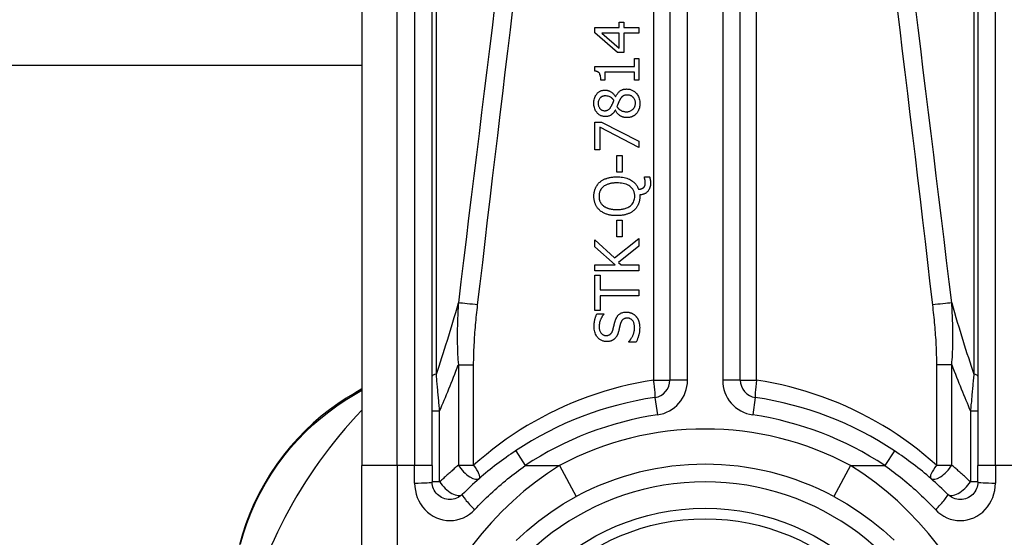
# Model space of a CAD drawing. Header units: inches. Extents: x 11 to 342, y 26 to 169.
# Tile 46 of 77: x 77.307 to 78.408, y 108.261 to 108.84. Entities that reach past the tile are written whole.
import ezdxf

# ---------------------------------------------------------------- set-up
doc = ezdxf.new("R2010")
doc.units = ezdxf.units.IN
doc.header["$MEASUREMENT"] = 0
doc.layers.add('Visible Edges(ANSI)', color=7, linetype='Continuous', lineweight=25)
doc.layers.add('Visible Tangent Edges(ANSI)', color=7, linetype='Continuous', lineweight=25)

msp = doc.modelspace()

# ---------------------------------------------------------------- linework, layer by layer
at = {"layer": 'Visible Edges(ANSI)'}
for p, q in [((78.0341, 109.0891), (78.0341, 108.4371)), ((78.1128, 108.4371), (78.1128, 109.0891)), ((77.6896, 108.9907), (77.6896, 108.3416)), ((77.7683, 108.3416), (77.7683, 108.9907)), ((78.3785, 108.9907), (78.3785, 108.3416)), ((77.9772, 108.8314), (77.9772, 108.8373)), ((77.9772, 108.8373), (77.9825, 108.8373)), ((77.9825, 108.8373), (77.9825, 108.8314)), ((77.9502, 108.8253), (77.9502, 108.8314)), ((77.9502, 108.8314), (77.9772, 108.8314)), ((77.9755, 108.8033), (77.9502, 108.8253)), ((77.9772, 108.8251), (77.9579, 108.8251)), ((77.9579, 108.8251), (77.9772, 108.8085)), ((77.9772, 108.8085), (77.9772, 108.8251)), ((77.9825, 108.8314), (77.9994, 108.8314)), ((77.9825, 108.8251), (77.9825, 108.8033)), ((77.9994, 108.8251), (77.9825, 108.8251)), ((77.9994, 108.8314), (77.9994, 108.8251)), ((77.9825, 108.8033), (77.9755, 108.8033)), ((77.9944, 108.7878), (77.9944, 108.7966)), ((77.9944, 108.7966), (77.9994, 108.7966)), ((77.9994, 108.7966), (77.9994, 108.7725)), ((77.6896, 108.7889), (46.8058, 108.7889)), ((77.95, 108.7827), (77.95, 108.7878)), ((77.95, 108.7878), (77.9944, 108.7878)), ((77.9614, 108.7815), (77.9614, 108.7725)), ((77.9944, 108.7815), (77.9614, 108.7815)), ((77.9944, 108.7725), (77.9944, 108.7815)), ((77.9614, 108.7725), (77.9569, 108.7725)), ((77.9994, 108.7725), (77.9944, 108.7725)), ((77.9732, 108.7539), (77.9734, 108.7539)), ((77.9731, 108.7389), (77.9729, 108.7389)), ((77.9502, 108.6945), (77.9502, 108.7257)), ((77.9502, 108.7257), (77.9575, 108.7257)), ((77.9575, 108.7257), (77.9994, 108.7044)), ((77.9559, 108.7199), (77.9559, 108.6945)), ((77.9994, 108.6974), (77.9559, 108.7199)), ((77.9994, 108.7044), (77.9994, 108.6974)), ((77.9559, 108.6945), (77.9502, 108.6945)), ((77.9749, 108.6697), (77.9749, 108.6883)), ((77.9749, 108.6883), (77.9808, 108.6883)), ((77.9808, 108.6883), (77.9808, 108.6697)), ((77.9808, 108.6697), (77.9749, 108.6697)), ((78.0055, 108.6638), (78.0055, 108.6646)), ((78.0055, 108.6646), (78.0114, 108.6646)), ((78.0004, 108.6442), (78.0004, 108.6427)), ((77.9749, 108.5972), (77.9749, 108.6158)), ((77.9749, 108.6158), (77.9808, 108.6158)), ((77.9808, 108.6158), (77.9808, 108.5972)), ((77.9502, 108.5861), (77.9502, 108.5941)), ((77.9502, 108.5941), (77.9721, 108.5737)), ((77.9721, 108.5737), (77.9994, 108.5953)), ((77.9808, 108.5972), (77.9749, 108.5972)), ((77.9994, 108.5953), (77.9994, 108.5868)), ((77.9728, 108.5659), (77.9502, 108.5861)), ((77.9994, 108.5868), (77.9765, 108.5688)), ((77.9502, 108.5594), (77.9502, 108.5659)), ((77.9502, 108.5659), (77.9728, 108.5659)), ((77.9765, 108.5688), (77.9797, 108.5659)), ((77.9797, 108.5659), (77.9994, 108.5659)), ((77.9994, 108.5659), (77.9994, 108.5594)), ((77.9994, 108.5594), (77.9502, 108.5594)), ((77.9502, 108.5148), (77.9502, 108.5544)), ((77.9502, 108.5544), (77.956, 108.5544)), ((77.956, 108.5544), (77.956, 108.5379)), ((77.956, 108.5379), (77.9994, 108.5379)), ((77.9994, 108.5379), (77.9994, 108.5313)), ((77.956, 108.5313), (77.956, 108.5148)), ((77.9994, 108.5313), (77.956, 108.5313)), ((77.956, 108.5148), (77.9502, 108.5148)), ((77.9525, 108.5113), (77.9603, 108.5113)), ((77.9603, 108.5113), (77.9603, 108.5108)), ((77.9882, 108.4797), (77.9882, 108.4802)), ((77.9964, 108.4797), (77.9882, 108.4797)), ((77.6896, 108.4272), (77.6816, 108.4226)), ((77.6896, 108.1043), (77.6896, 108.3416)), ((77.7683, 108.3416), (77.7683, 108.3232)), ((78.3785, 108.3232), (78.3785, 108.3416))]:
    msp.add_line(p, q, dxfattribs=at)
at = {"layer": 'Visible Edges(ANSI)', "flags": 128}
for points in [[(77.9569, 108.7725), (77.9568, 108.7739), (77.9567, 108.7753), (77.9566, 108.7766), (77.9563, 108.7778), (77.9559, 108.779), (77.9556, 108.7798), (77.9552, 108.7803), (77.955, 108.7807), (77.9547, 108.7809), (77.9545, 108.7811), (77.9542, 108.7814), (77.9539, 108.7815), (77.9536, 108.7817), (77.9533, 108.7819), (77.953, 108.782), (77.9527, 108.7822), (77.9524, 108.7823), (77.952, 108.7824), (77.9517, 108.7825), (77.9514, 108.7825), (77.951, 108.7826), (77.9507, 108.7826), (77.9503, 108.7827), (77.95, 108.7827)], [(77.949, 108.7466), (77.9491, 108.748), (77.9492, 108.7493), (77.9494, 108.7506), (77.9497, 108.7519), (77.9501, 108.7532), (77.9506, 108.7544), (77.9511, 108.7554), (77.9517, 108.7563), (77.9523, 108.757), (77.9528, 108.7577), (77.9533, 108.7582), (77.9538, 108.7587), (77.9544, 108.7591), (77.9549, 108.7595), (77.9555, 108.7599), (77.9561, 108.7602), (77.9568, 108.7605), (77.9574, 108.7608), (77.9581, 108.761), (77.9588, 108.7611), (77.9595, 108.7613), (77.9602, 108.7614), (77.9609, 108.7614), (77.9616, 108.7614)], [(77.9616, 108.7614), (77.962, 108.7614), (77.9625, 108.7614), (77.9629, 108.7613), (77.9634, 108.7613), (77.9638, 108.7612), (77.9642, 108.7611), (77.9647, 108.761), (77.9651, 108.7609), (77.9655, 108.7607), (77.966, 108.7606), (77.9664, 108.7604), (77.9669, 108.7602), (77.9674, 108.7599), (77.968, 108.7596), (77.9686, 108.7592), (77.9692, 108.7588), (77.9698, 108.7583), (77.9704, 108.7578), (77.9709, 108.7572), (77.9714, 108.7566), (77.9719, 108.756), (77.9724, 108.7553), (77.9728, 108.7546), (77.9732, 108.7539)], [(77.9734, 108.7539), (77.9737, 108.7546), (77.9741, 108.7553), (77.9744, 108.756), (77.9749, 108.7566), (77.9753, 108.7573), (77.9757, 108.7579), (77.9762, 108.7585), (77.9767, 108.7591), (77.9773, 108.7596), (77.9778, 108.7601), (77.9784, 108.7606), (77.9789, 108.7609), (77.9795, 108.7612), (77.98, 108.7615), (77.9806, 108.7618), (77.9811, 108.762), (77.9817, 108.7621), (77.9822, 108.7623), (77.9828, 108.7624), (77.9833, 108.7625), (77.9839, 108.7626), (77.9845, 108.7626), (77.9851, 108.7626), (77.9857, 108.7627)], [(77.9857, 108.7627), (77.9865, 108.7626), (77.9874, 108.7626), (77.9882, 108.7625), (77.9891, 108.7623), (77.9899, 108.7621), (77.9907, 108.7618), (77.9915, 108.7615), (77.9923, 108.7611), (77.993, 108.7607), (77.9938, 108.7602), (77.9945, 108.7597), (77.9951, 108.7592), (77.9957, 108.7586), (77.9964, 108.7579), (77.997, 108.7571), (77.9977, 108.7562), (77.9983, 108.7553), (77.9989, 108.7542), (77.9994, 108.753), (77.9998, 108.7518), (78.0001, 108.7505), (78.0003, 108.7492), (78.0005, 108.7479), (78.0005, 108.7466)], [(77.9617, 108.755), (77.9613, 108.755), (77.9609, 108.7549), (77.9605, 108.7549), (77.9601, 108.7548), (77.9597, 108.7547), (77.9593, 108.7546), (77.959, 108.7545), (77.9586, 108.7544), (77.9582, 108.7542), (77.9579, 108.7541), (77.9575, 108.7539), (77.9572, 108.7536), (77.9569, 108.7534), (77.9566, 108.7532), (77.9563, 108.7529), (77.956, 108.7526), (77.9556, 108.7522), (77.9552, 108.7517), (77.9549, 108.751), (77.9545, 108.7502), (77.9542, 108.7493), (77.954, 108.7484), (77.9539, 108.7475), (77.9539, 108.7466)], [(77.9715, 108.7501), (77.9713, 108.7503), (77.9711, 108.7505), (77.971, 108.7507), (77.9708, 108.751), (77.9706, 108.7512), (77.9704, 108.7514), (77.9702, 108.7516), (77.97, 108.7518), (77.9698, 108.752), (77.9696, 108.7522), (77.9693, 108.7524), (77.9691, 108.7526), (77.9689, 108.7528), (77.9687, 108.7529), (77.9684, 108.7531), (77.9682, 108.7533), (77.968, 108.7534), (77.9676, 108.7536), (77.967, 108.7539), (77.9662, 108.7542), (77.9652, 108.7545), (77.964, 108.7548), (77.9628, 108.7549), (77.9617, 108.755)], [(77.9684, 108.7431), (77.9685, 108.7433), (77.9686, 108.7434), (77.9687, 108.7436), (77.9688, 108.7438), (77.9689, 108.744), (77.969, 108.7442), (77.9692, 108.7445), (77.9693, 108.7448), (77.9694, 108.745), (77.9696, 108.7453), (77.9697, 108.7456), (77.9698, 108.7459), (77.97, 108.7462), (77.9701, 108.7466), (77.9703, 108.7469), (77.9704, 108.7472), (77.9706, 108.7476), (77.9707, 108.7479), (77.9709, 108.7483), (77.971, 108.7486), (77.9711, 108.749), (77.9713, 108.7494), (77.9714, 108.7497), (77.9715, 108.7501)], [(77.9778, 108.7501), (77.9778, 108.7499), (77.9777, 108.7498), (77.9776, 108.7496), (77.9775, 108.7494), (77.9774, 108.7493), (77.9773, 108.7491), (77.9772, 108.7489), (77.9771, 108.7487), (77.977, 108.7485), (77.9769, 108.7482), (77.9768, 108.748), (77.9767, 108.7477), (77.9766, 108.7474), (77.9765, 108.7471), (77.9764, 108.7468), (77.9762, 108.7465), (77.9761, 108.7461), (77.9759, 108.7457), (77.9758, 108.7453), (77.9756, 108.7449), (77.9754, 108.7444), (77.9752, 108.7439), (77.975, 108.7434), (77.9748, 108.7429)], [(77.9863, 108.7559), (77.9858, 108.7559), (77.9852, 108.7558), (77.9847, 108.7558), (77.9842, 108.7557), (77.9836, 108.7556), (77.9831, 108.7555), (77.9826, 108.7553), (77.9822, 108.7551), (77.9818, 108.7549), (77.9814, 108.7546), (77.9811, 108.7544), (77.9808, 108.7541), (77.9805, 108.7539), (77.9802, 108.7536), (77.98, 108.7533), (77.9797, 108.753), (77.9795, 108.7527), (77.9792, 108.7523), (77.979, 108.752), (77.9787, 108.7516), (77.9785, 108.7512), (77.9783, 108.7509), (77.9781, 108.7505), (77.9778, 108.7501)], [(77.9956, 108.7467), (77.9956, 108.7475), (77.9955, 108.7483), (77.9954, 108.749), (77.9952, 108.7498), (77.9949, 108.7505), (77.9946, 108.7512), (77.9943, 108.7518), (77.9939, 108.7524), (77.9935, 108.7529), (77.9932, 108.7533), (77.9928, 108.7537), (77.9924, 108.754), (77.9919, 108.7543), (77.9915, 108.7546), (77.991, 108.7549), (77.9905, 108.7551), (77.99, 108.7553), (77.9895, 108.7555), (77.989, 108.7556), (77.9884, 108.7557), (77.9879, 108.7558), (77.9874, 108.7558), (77.9868, 108.7559), (77.9863, 108.7559)], [(77.962, 108.7318), (77.9613, 108.7318), (77.9605, 108.7319), (77.9598, 108.732), (77.9591, 108.7321), (77.9584, 108.7323), (77.9576, 108.7325), (77.957, 108.7328), (77.9563, 108.7331), (77.9556, 108.7335), (77.955, 108.7339), (77.9544, 108.7344), (77.9539, 108.7349), (77.9533, 108.7354), (77.9528, 108.736), (77.9522, 108.7367), (77.9516, 108.7375), (77.951, 108.7384), (77.9505, 108.7395), (77.95, 108.7406), (77.9497, 108.7418), (77.9494, 108.743), (77.9492, 108.7442), (77.9491, 108.7454), (77.949, 108.7466)], [(77.9539, 108.7466), (77.9539, 108.7458), (77.954, 108.7451), (77.9541, 108.7443), (77.9543, 108.7436), (77.9546, 108.7429), (77.9549, 108.7422), (77.9552, 108.7416), (77.9555, 108.7411), (77.9559, 108.7407), (77.9562, 108.7404), (77.9565, 108.7401), (77.9568, 108.7399), (77.9571, 108.7396), (77.9574, 108.7394), (77.9578, 108.7392), (77.9581, 108.739), (77.9585, 108.7389), (77.9589, 108.7387), (77.9593, 108.7386), (77.9597, 108.7386), (77.96, 108.7385), (77.9604, 108.7384), (77.9608, 108.7384), (77.9613, 108.7384)], [(77.9613, 108.7384), (77.9615, 108.7384), (77.9618, 108.7384), (77.962, 108.7384), (77.9623, 108.7385), (77.9626, 108.7385), (77.9628, 108.7385), (77.9631, 108.7386), (77.9633, 108.7387), (77.9636, 108.7387), (77.9638, 108.7388), (77.9641, 108.7389), (77.9643, 108.739), (77.9646, 108.7391), (77.9649, 108.7393), (77.9652, 108.7395), (77.9656, 108.7397), (77.966, 108.7401), (77.9664, 108.7404), (77.9668, 108.7408), (77.9672, 108.7413), (77.9675, 108.7417), (77.9678, 108.7422), (77.9681, 108.7426), (77.9684, 108.7431)], [(77.9729, 108.7389), (77.9727, 108.7385), (77.9724, 108.7381), (77.9721, 108.7377), (77.9719, 108.7373), (77.9716, 108.7369), (77.9713, 108.7365), (77.971, 108.7361), (77.9707, 108.7357), (77.9703, 108.7354), (77.97, 108.735), (77.9697, 108.7347), (77.9693, 108.7344), (77.9689, 108.734), (77.9686, 108.7337), (77.9681, 108.7334), (77.9676, 108.7331), (77.9671, 108.7329), (77.9665, 108.7326), (77.9658, 108.7323), (77.9651, 108.7321), (77.9643, 108.732), (77.9635, 108.7319), (77.9628, 108.7318), (77.962, 108.7318)], [(77.9858, 108.7306), (77.9852, 108.7306), (77.9847, 108.7306), (77.9842, 108.7307), (77.9837, 108.7308), (77.9831, 108.7308), (77.9826, 108.731), (77.9821, 108.7311), (77.9816, 108.7312), (77.9811, 108.7314), (77.9806, 108.7316), (77.9801, 108.7318), (77.9795, 108.7321), (77.979, 108.7324), (77.9784, 108.7327), (77.9778, 108.7332), (77.9772, 108.7336), (77.9766, 108.7341), (77.976, 108.7347), (77.9754, 108.7354), (77.9749, 108.736), (77.9744, 108.7367), (77.9739, 108.7374), (77.9735, 108.7382), (77.9731, 108.7389)], [(77.9748, 108.7429), (77.975, 108.7425), (77.9753, 108.7422), (77.9755, 108.7418), (77.9758, 108.7415), (77.9761, 108.7412), (77.9764, 108.7409), (77.9767, 108.7406), (77.977, 108.7403), (77.9773, 108.74), (77.9776, 108.7397), (77.978, 108.7395), (77.9783, 108.7392), (77.9787, 108.739), (77.9792, 108.7388), (77.9796, 108.7385), (77.9801, 108.7383), (77.9807, 108.738), (77.9813, 108.7378), (77.982, 108.7377), (77.9826, 108.7375), (77.9833, 108.7374), (77.9839, 108.7373), (77.9846, 108.7373), (77.9853, 108.7373)], [(77.9853, 108.7373), (77.9861, 108.7373), (77.9869, 108.7373), (77.9876, 108.7375), (77.9884, 108.7376), (77.9892, 108.7378), (77.9899, 108.7381), (77.9906, 108.7385), (77.9912, 108.7388), (77.9918, 108.7392), (77.9923, 108.7396), (77.9928, 108.74), (77.9932, 108.7404), (77.9936, 108.7409), (77.9939, 108.7413), (77.9942, 108.7418), (77.9945, 108.7423), (77.9948, 108.7428), (77.995, 108.7433), (77.9952, 108.7439), (77.9953, 108.7444), (77.9954, 108.745), (77.9955, 108.7456), (77.9956, 108.7461), (77.9956, 108.7467)], [(78.0005, 108.7466), (78.0005, 108.7462), (78.0005, 108.7457), (78.0005, 108.7453), (78.0004, 108.7449), (78.0004, 108.7444), (78.0003, 108.744), (78.0003, 108.7436), (78.0002, 108.7431), (78.0001, 108.7427), (78.0001, 108.7423), (78, 108.7418), (77.9999, 108.7414), (77.9997, 108.741), (77.9996, 108.7406), (77.9995, 108.7402), (77.9993, 108.7397), (77.9991, 108.7392), (77.9989, 108.7387), (77.9986, 108.7381), (77.9982, 108.7374), (77.9978, 108.7367), (77.9973, 108.736), (77.9968, 108.7354), (77.9963, 108.7348)], [(77.9963, 108.7348), (77.996, 108.7345), (77.9957, 108.7342), (77.9954, 108.734), (77.9951, 108.7337), (77.9947, 108.7335), (77.9944, 108.7332), (77.9941, 108.733), (77.9937, 108.7328), (77.9934, 108.7325), (77.993, 108.7323), (77.9926, 108.7322), (77.9923, 108.732), (77.9919, 108.7318), (77.9915, 108.7316), (77.991, 108.7315), (77.9906, 108.7313), (77.99, 108.7312), (77.9895, 108.731), (77.9889, 108.7309), (77.9883, 108.7308), (77.9876, 108.7307), (77.987, 108.7306), (77.9864, 108.7306), (77.9858, 108.7306)], [(77.9558, 108.6586), (77.9564, 108.659), (77.957, 108.6595), (77.9575, 108.6599), (77.9581, 108.6603), (77.9588, 108.6607), (77.9594, 108.661), (77.96, 108.6613), (77.9607, 108.6617), (77.9613, 108.662), (77.962, 108.6622), (77.9627, 108.6625), (77.9634, 108.6627), (77.9641, 108.663), (77.9649, 108.6632), (77.9657, 108.6634), (77.9665, 108.6636), (77.9674, 108.6638), (77.9683, 108.664), (77.9693, 108.6641), (77.9703, 108.6642), (77.9714, 108.6643), (77.9725, 108.6644), (77.9736, 108.6645), (77.9748, 108.6645)], [(77.9748, 108.6645), (77.9764, 108.6644), (77.978, 108.6644), (77.9796, 108.6642), (77.9812, 108.664), (77.9828, 108.6637), (77.9844, 108.6633), (77.9859, 108.6629), (77.9874, 108.6623), (77.9888, 108.6617), (77.9901, 108.661), (77.9912, 108.6604), (77.9923, 108.6597), (77.9931, 108.659), (77.9939, 108.6583), (77.9946, 108.6576), (77.9953, 108.657), (77.9959, 108.6562), (77.9965, 108.6555), (77.997, 108.6547), (77.9975, 108.6539), (77.9979, 108.6531), (77.9983, 108.6523), (77.9987, 108.6514), (77.999, 108.6505)], [(78.0066, 108.658), (78.0066, 108.6582), (78.0066, 108.6584), (78.0066, 108.6586), (78.0066, 108.6587), (78.0066, 108.6589), (78.0066, 108.6591), (78.0066, 108.6592), (78.0065, 108.6594), (78.0065, 108.6596), (78.0065, 108.6598), (78.0065, 108.6599), (78.0064, 108.6601), (78.0064, 108.6603), (78.0064, 108.6605), (78.0063, 108.6606), (78.0063, 108.6608), (78.0063, 108.661), (78.0062, 108.6611), (78.0062, 108.6613), (78.0061, 108.6617), (78.006, 108.6622), (78.0058, 108.6627), (78.0057, 108.6633), (78.0055, 108.6638)], [(78.0114, 108.6646), (78.0115, 108.6642), (78.0116, 108.6638), (78.0117, 108.6635), (78.0118, 108.6631), (78.0118, 108.6627), (78.0119, 108.6623), (78.0119, 108.662), (78.012, 108.6617), (78.012, 108.6613), (78.0121, 108.661), (78.0121, 108.6607), (78.0121, 108.6604), (78.0122, 108.6602), (78.0122, 108.6599), (78.0122, 108.6596), (78.0123, 108.6593), (78.0123, 108.659), (78.0123, 108.6587), (78.0123, 108.6584), (78.0123, 108.6581), (78.0123, 108.6578), (78.0123, 108.6576), (78.0123, 108.6573), (78.0123, 108.657)], [(77.9491, 108.6427), (77.9491, 108.6433), (77.9492, 108.644), (77.9492, 108.6446), (77.9492, 108.6452), (77.9493, 108.6459), (77.9494, 108.6465), (77.9495, 108.6471), (77.9496, 108.6477), (77.9498, 108.6483), (77.9499, 108.6489), (77.9501, 108.6496), (77.9503, 108.6502), (77.9505, 108.6508), (77.9507, 108.6513), (77.951, 108.652), (77.9513, 108.6526), (77.9517, 108.6534), (77.9521, 108.6541), (77.9526, 108.6549), (77.9532, 108.6557), (77.9538, 108.6565), (77.9544, 108.6572), (77.9551, 108.6579), (77.9558, 108.6586)], [(77.9599, 108.6536), (77.9595, 108.6533), (77.9591, 108.653), (77.9587, 108.6526), (77.9584, 108.6522), (77.958, 108.6519), (77.9577, 108.6515), (77.9574, 108.6511), (77.9571, 108.6507), (77.9568, 108.6502), (77.9565, 108.6498), (77.9563, 108.6493), (77.956, 108.6488), (77.9558, 108.6484), (77.9556, 108.6479), (77.9555, 108.6474), (77.9553, 108.6469), (77.9552, 108.6464), (77.9551, 108.6459), (77.955, 108.6453), (77.9549, 108.6448), (77.9549, 108.6443), (77.9548, 108.6438), (77.9548, 108.6433), (77.9548, 108.6427)], [(77.9748, 108.6577), (77.9743, 108.6576), (77.9737, 108.6576), (77.9732, 108.6576), (77.9726, 108.6576), (77.972, 108.6576), (77.9715, 108.6575), (77.9709, 108.6575), (77.9704, 108.6574), (77.9698, 108.6573), (77.9693, 108.6573), (77.9687, 108.6572), (77.9682, 108.6571), (77.9676, 108.657), (77.9671, 108.6568), (77.9666, 108.6567), (77.966, 108.6566), (77.9654, 108.6564), (77.9648, 108.6562), (77.964, 108.6559), (77.9632, 108.6556), (77.9624, 108.6552), (77.9616, 108.6547), (77.9607, 108.6542), (77.9599, 108.6536)], [(77.9948, 108.6427), (77.9948, 108.6436), (77.9947, 108.6444), (77.9946, 108.6452), (77.9945, 108.6461), (77.9943, 108.6469), (77.994, 108.6477), (77.9937, 108.6484), (77.9934, 108.6492), (77.993, 108.6499), (77.9925, 108.6506), (77.992, 108.6513), (77.9915, 108.6519), (77.9909, 108.6525), (77.9901, 108.6532), (77.9892, 108.654), (77.988, 108.6547), (77.9866, 108.6555), (77.985, 108.6561), (77.9834, 108.6566), (77.9817, 108.657), (77.98, 108.6573), (77.9783, 108.6575), (77.9765, 108.6576), (77.9748, 108.6577)], [(77.999, 108.6505), (77.9992, 108.6505), (77.9994, 108.6506), (77.9996, 108.6506), (77.9998, 108.6506), (78, 108.6506), (78.0003, 108.6507), (78.0005, 108.6507), (78.0007, 108.6507), (78.0009, 108.6508), (78.0011, 108.6508), (78.0013, 108.6509), (78.0015, 108.6509), (78.0017, 108.651), (78.0019, 108.651), (78.0021, 108.6511), (78.0023, 108.6511), (78.0025, 108.6512), (78.0027, 108.6513), (78.003, 108.6514), (78.0034, 108.6516), (78.0037, 108.6517), (78.004, 108.6519), (78.0043, 108.6521), (78.0046, 108.6524)], [(78.0123, 108.657), (78.0123, 108.6558), (78.0122, 108.6546), (78.012, 108.6535), (78.0117, 108.6524), (78.0113, 108.6513), (78.0108, 108.6503), (78.0103, 108.6494), (78.0098, 108.6487), (78.0093, 108.648), (78.0088, 108.6475), (78.0083, 108.6471), (78.0078, 108.6467), (78.0073, 108.6463), (78.0067, 108.6459), (78.0062, 108.6456), (78.0056, 108.6453), (78.005, 108.6451), (78.0043, 108.6449), (78.0037, 108.6447), (78.003, 108.6446), (78.0024, 108.6444), (78.0017, 108.6443), (78.0011, 108.6443), (78.0004, 108.6442)], [(78.0046, 108.6524), (78.0048, 108.6525), (78.005, 108.6527), (78.0051, 108.6529), (78.0053, 108.653), (78.0054, 108.6532), (78.0056, 108.6534), (78.0057, 108.6536), (78.0058, 108.6538), (78.0059, 108.654), (78.006, 108.6542), (78.0061, 108.6544), (78.0062, 108.6546), (78.0063, 108.6549), (78.0063, 108.6551), (78.0064, 108.6554), (78.0065, 108.6556), (78.0065, 108.6559), (78.0065, 108.6562), (78.0066, 108.6565), (78.0066, 108.6568), (78.0066, 108.6571), (78.0066, 108.6575), (78.0066, 108.6578), (78.0066, 108.658)], [(77.9558, 108.6269), (77.9553, 108.6274), (77.9548, 108.6279), (77.9543, 108.6284), (77.9538, 108.6289), (77.9533, 108.6295), (77.9529, 108.6301), (77.9525, 108.6307), (77.9521, 108.6313), (77.9517, 108.6319), (77.9514, 108.6326), (77.951, 108.6333), (77.9507, 108.6339), (77.9505, 108.6346), (77.9502, 108.6353), (77.95, 108.636), (77.9498, 108.6368), (77.9497, 108.6375), (77.9495, 108.6382), (77.9494, 108.639), (77.9493, 108.6397), (77.9492, 108.6405), (77.9492, 108.6412), (77.9491, 108.6419), (77.9491, 108.6427)], [(77.9548, 108.6427), (77.9548, 108.6423), (77.9548, 108.6419), (77.9548, 108.6414), (77.9549, 108.641), (77.9549, 108.6405), (77.955, 108.6401), (77.9551, 108.6397), (77.9551, 108.6392), (77.9552, 108.6388), (77.9553, 108.6384), (77.9555, 108.638), (77.9556, 108.6375), (77.9558, 108.6371), (77.9559, 108.6367), (77.9562, 108.6363), (77.9564, 108.6358), (77.9567, 108.6353), (77.957, 108.6348), (77.9574, 108.6342), (77.9579, 108.6337), (77.9584, 108.6332), (77.9588, 108.6327), (77.9594, 108.6322), (77.9599, 108.6318)], [(77.9748, 108.6278), (77.9758, 108.6278), (77.9769, 108.6278), (77.9779, 108.6279), (77.9789, 108.628), (77.9799, 108.6281), (77.981, 108.6283), (77.982, 108.6285), (77.983, 108.6287), (77.984, 108.629), (77.9849, 108.6293), (77.9859, 108.6297), (77.9869, 108.6301), (77.988, 108.6307), (77.989, 108.6313), (77.99, 108.6321), (77.991, 108.633), (77.9919, 108.634), (77.9927, 108.6351), (77.9934, 108.6362), (77.9939, 108.6375), (77.9943, 108.6387), (77.9946, 108.64), (77.9948, 108.6414), (77.9948, 108.6427)], [(78.0004, 108.6427), (78.0004, 108.642), (78.0004, 108.6412), (78.0003, 108.6405), (78.0003, 108.6397), (78.0002, 108.639), (78, 108.6383), (77.9999, 108.6376), (77.9997, 108.6368), (77.9996, 108.6361), (77.9994, 108.6354), (77.9991, 108.6347), (77.9989, 108.634), (77.9986, 108.6333), (77.9982, 108.6327), (77.9979, 108.632), (77.9975, 108.6314), (77.9971, 108.6307), (77.9967, 108.6301), (77.9963, 108.6295), (77.9958, 108.6289), (77.9953, 108.6284), (77.9948, 108.6278), (77.9943, 108.6273), (77.9937, 108.6268)], [(77.9748, 108.621), (77.974, 108.621), (77.9732, 108.621), (77.9724, 108.621), (77.9716, 108.6211), (77.9708, 108.6211), (77.97, 108.6212), (77.9692, 108.6213), (77.9684, 108.6214), (77.9676, 108.6216), (77.9668, 108.6217), (77.966, 108.6219), (77.9653, 108.6221), (77.9645, 108.6223), (77.9637, 108.6226), (77.963, 108.6228), (77.9622, 108.6231), (77.9614, 108.6235), (77.9606, 108.6238), (77.9598, 108.6242), (77.959, 108.6247), (77.9582, 108.6251), (77.9574, 108.6257), (77.9566, 108.6262), (77.9558, 108.6269)], [(77.9599, 108.6318), (77.9603, 108.6315), (77.9607, 108.6312), (77.9611, 108.6309), (77.9616, 108.6307), (77.962, 108.6304), (77.9625, 108.6302), (77.9629, 108.63), (77.9634, 108.6298), (77.9638, 108.6296), (77.9643, 108.6294), (77.9648, 108.6293), (77.9653, 108.6291), (77.9658, 108.6289), (77.9664, 108.6288), (77.967, 108.6286), (77.9676, 108.6285), (77.9684, 108.6283), (77.9691, 108.6282), (77.9699, 108.6281), (77.9708, 108.628), (77.9717, 108.6279), (77.9727, 108.6278), (77.9737, 108.6278), (77.9748, 108.6278)], [(77.9937, 108.6268), (77.9931, 108.6263), (77.9925, 108.6259), (77.9919, 108.6254), (77.9912, 108.625), (77.9906, 108.6246), (77.9899, 108.6242), (77.9892, 108.6239), (77.9885, 108.6236), (77.9878, 108.6233), (77.9871, 108.623), (77.9864, 108.6227), (77.9856, 108.6225), (77.9848, 108.6222), (77.984, 108.622), (77.9832, 108.6218), (77.9824, 108.6216), (77.9815, 108.6215), (77.9806, 108.6214), (77.9797, 108.6212), (77.9788, 108.6211), (77.9778, 108.6211), (77.9769, 108.621), (77.9758, 108.621), (77.9748, 108.621)], [(77.9493, 108.4967), (77.9493, 108.4972), (77.9493, 108.4978), (77.9493, 108.4984), (77.9494, 108.4989), (77.9494, 108.4995), (77.9494, 108.5001), (77.9495, 108.5006), (77.9495, 108.5012), (77.9496, 108.5017), (77.9497, 108.5023), (77.9498, 108.5029), (77.9499, 108.5034), (77.95, 108.504), (77.9501, 108.5045), (77.9503, 108.5051), (77.9504, 108.5057), (77.9506, 108.5063), (77.9508, 108.507), (77.951, 108.5077), (77.9512, 108.5084), (77.9515, 108.5091), (77.9518, 108.5098), (77.9521, 108.5105), (77.9525, 108.5113)], [(77.9603, 108.5108), (77.96, 108.5104), (77.9597, 108.5101), (77.9594, 108.5097), (77.9591, 108.5093), (77.9588, 108.5089), (77.9585, 108.5085), (77.9583, 108.5081), (77.958, 108.5077), (77.9578, 108.5072), (77.9575, 108.5068), (77.9573, 108.5064), (77.9571, 108.5059), (77.9569, 108.5055), (77.9567, 108.5051), (77.9565, 108.5046), (77.9562, 108.504), (77.956, 108.5033), (77.9557, 108.5026), (77.9555, 108.5017), (77.9553, 108.5008), (77.9552, 108.4999), (77.955, 108.499), (77.955, 108.498), (77.955, 108.4971)], [(77.9729, 108.5034), (77.9731, 108.504), (77.9733, 108.5045), (77.9735, 108.505), (77.9737, 108.5055), (77.9739, 108.506), (77.9742, 108.5065), (77.9744, 108.507), (77.9747, 108.5075), (77.975, 108.508), (77.9753, 108.5084), (77.9756, 108.5089), (77.976, 108.5093), (77.9764, 108.5098), (77.977, 108.5103), (77.9776, 108.5108), (77.9783, 108.5113), (77.979, 108.5118), (77.9799, 108.5122), (77.9807, 108.5125), (77.9816, 108.5128), (77.9826, 108.513), (77.9835, 108.5131), (77.9844, 108.5132), (77.9853, 108.5132)], [(77.9864, 108.5064), (77.9858, 108.5064), (77.9851, 108.5063), (77.9845, 108.5062), (77.9839, 108.5061), (77.9833, 108.5059), (77.9828, 108.5057), (77.9823, 108.5054), (77.9819, 108.5051), (77.9815, 108.5049), (77.9812, 108.5046), (77.981, 108.5044), (77.9807, 108.5041), (77.9805, 108.5038), (77.9803, 108.5035), (77.9801, 108.5032), (77.9799, 108.5029), (77.9798, 108.5026), (77.9796, 108.5023), (77.9794, 108.502), (77.9793, 108.5017), (77.9792, 108.5013), (77.9791, 108.501), (77.9789, 108.5007), (77.9788, 108.5003)], [(77.9853, 108.5132), (77.9858, 108.5132), (77.9863, 108.5132), (77.9868, 108.5131), (77.9873, 108.5131), (77.9878, 108.513), (77.9882, 108.5129), (77.9887, 108.5128), (77.9892, 108.5127), (77.9896, 108.5125), (77.9901, 108.5124), (77.9906, 108.5122), (77.991, 108.512), (77.9915, 108.5118), (77.9919, 108.5116), (77.9923, 108.5114), (77.9928, 108.5112), (77.9932, 108.5109), (77.9936, 108.5106), (77.994, 108.5104), (77.9944, 108.5101), (77.9947, 108.5098), (77.9951, 108.5094), (77.9955, 108.5091), (77.9958, 108.5087)], [(77.9946, 108.4954), (77.9946, 108.4963), (77.9945, 108.4972), (77.9944, 108.4981), (77.9943, 108.499), (77.9941, 108.4999), (77.9939, 108.5008), (77.9936, 108.5016), (77.9932, 108.5023), (77.9929, 108.5029), (77.9925, 108.5034), (77.9922, 108.5038), (77.9918, 108.5042), (77.9915, 108.5045), (77.9911, 108.5049), (77.9907, 108.5051), (77.9903, 108.5054), (77.9898, 108.5056), (77.9894, 108.5059), (77.9889, 108.506), (77.9884, 108.5062), (77.9879, 108.5063), (77.9874, 108.5063), (77.9869, 108.5064), (77.9864, 108.5064)], [(77.9958, 108.5087), (77.9961, 108.5084), (77.9963, 108.5081), (77.9966, 108.5078), (77.9968, 108.5075), (77.997, 108.5072), (77.9973, 108.5069), (77.9975, 108.5065), (77.9977, 108.5062), (77.9979, 108.5059), (77.9981, 108.5055), (77.9983, 108.5052), (77.9985, 108.5048), (77.9986, 108.5045), (77.9988, 108.5041), (77.999, 108.5037), (77.9991, 108.5033), (77.9993, 108.5029), (77.9995, 108.5023), (77.9997, 108.5016), (77.9998, 108.5008), (78, 108.4998), (78.0001, 108.4987), (78.0002, 108.4974), (78.0003, 108.4959)], [(77.9634, 108.4801), (77.9626, 108.4801), (77.9618, 108.4802), (77.961, 108.4803), (77.9602, 108.4805), (77.9594, 108.4807), (77.9587, 108.4809), (77.9579, 108.4812), (77.9572, 108.4816), (77.9565, 108.482), (77.9559, 108.4824), (77.9552, 108.4829), (77.9546, 108.4834), (77.954, 108.484), (77.9534, 108.4847), (77.9528, 108.4855), (77.9521, 108.4864), (77.9515, 108.4874), (77.9509, 108.4886), (77.9504, 108.4899), (77.95, 108.4912), (77.9497, 108.4925), (77.9494, 108.4939), (77.9493, 108.4953), (77.9493, 108.4967)], [(77.955, 108.4971), (77.955, 108.4962), (77.955, 108.4954), (77.9551, 108.4945), (77.9553, 108.4937), (77.9555, 108.4929), (77.9558, 108.4921), (77.9561, 108.4913), (77.9565, 108.4907), (77.9568, 108.4901), (77.9572, 108.4896), (77.9575, 108.4892), (77.9578, 108.4889), (77.9582, 108.4886), (77.9585, 108.4883), (77.9589, 108.488), (77.9592, 108.4878), (77.9596, 108.4876), (77.9601, 108.4874), (77.9605, 108.4873), (77.9609, 108.4871), (77.9613, 108.487), (77.9618, 108.487), (77.9622, 108.4869), (77.9627, 108.4869)], [(77.9703, 108.4933), (77.9705, 108.4938), (77.9706, 108.4943), (77.9707, 108.4947), (77.9708, 108.4952), (77.9709, 108.4956), (77.971, 108.496), (77.9711, 108.4965), (77.9713, 108.4969), (77.9714, 108.4973), (77.9715, 108.4978), (77.9716, 108.4982), (77.9717, 108.4986), (77.9718, 108.499), (77.9719, 108.4995), (77.972, 108.4999), (77.9721, 108.5003), (77.9722, 108.5007), (77.9723, 108.5011), (77.9724, 108.5015), (77.9725, 108.5019), (77.9726, 108.5023), (77.9727, 108.5027), (77.9728, 108.5031), (77.9729, 108.5034)], [(77.9788, 108.5003), (77.9787, 108.5), (77.9786, 108.4996), (77.9786, 108.4993), (77.9785, 108.499), (77.9784, 108.4987), (77.9783, 108.4984), (77.9782, 108.4981), (77.9782, 108.4978), (77.9781, 108.4975), (77.978, 108.4973), (77.978, 108.497), (77.9779, 108.4967), (77.9778, 108.4964), (77.9777, 108.496), (77.9777, 108.4957), (77.9776, 108.4954), (77.9775, 108.495), (77.9774, 108.4946), (77.9773, 108.4941), (77.9772, 108.4937), (77.977, 108.4932), (77.9769, 108.4926), (77.9768, 108.4921), (77.9766, 108.4914)], [(77.9882, 108.4802), (77.9886, 108.4807), (77.9891, 108.4812), (77.9895, 108.4817), (77.9899, 108.4822), (77.9902, 108.4827), (77.9906, 108.4832), (77.9909, 108.4837), (77.9913, 108.4843), (77.9916, 108.4848), (77.9919, 108.4854), (77.9922, 108.4859), (77.9925, 108.4865), (77.9927, 108.4871), (77.993, 108.4877), (77.9932, 108.4883), (77.9934, 108.4889), (77.9937, 108.4896), (77.9939, 108.4904), (77.9941, 108.4912), (77.9943, 108.492), (77.9944, 108.4928), (77.9945, 108.4936), (77.9946, 108.4945), (77.9946, 108.4954)], [(78.0003, 108.4959), (78.0003, 108.4952), (78.0002, 108.4945), (78.0002, 108.4938), (78.0002, 108.4931), (78.0001, 108.4924), (78.0001, 108.4917), (78, 108.491), (77.9999, 108.4903), (77.9998, 108.4896), (77.9996, 108.4889), (77.9995, 108.4882), (77.9993, 108.4875), (77.9991, 108.4868), (77.9989, 108.4862), (77.9987, 108.4855), (77.9985, 108.4849), (77.9983, 108.4842), (77.998, 108.4836), (77.9978, 108.4829), (77.9975, 108.4823), (77.9973, 108.4816), (77.997, 108.481), (77.9967, 108.4804), (77.9964, 108.4797)], [(77.9627, 108.4869), (77.9633, 108.4869), (77.9639, 108.487), (77.9645, 108.4871), (77.965, 108.4872), (77.9656, 108.4874), (77.9662, 108.4876), (77.9666, 108.4879), (77.9671, 108.4881), (77.9674, 108.4884), (77.9678, 108.4887), (77.968, 108.4889), (77.9683, 108.4892), (77.9685, 108.4895), (77.9688, 108.4898), (77.969, 108.4902), (77.9692, 108.4905), (77.9694, 108.4908), (77.9695, 108.4912), (77.9697, 108.4915), (77.9699, 108.4919), (77.97, 108.4922), (77.9701, 108.4926), (77.9702, 108.493), (77.9703, 108.4933)], [(77.9723, 108.4833), (77.972, 108.4831), (77.9718, 108.4829), (77.9716, 108.4827), (77.9713, 108.4825), (77.9711, 108.4824), (77.9709, 108.4822), (77.9706, 108.482), (77.9704, 108.4819), (77.9701, 108.4817), (77.9698, 108.4816), (77.9696, 108.4814), (77.9693, 108.4813), (77.969, 108.4812), (77.9688, 108.4811), (77.9685, 108.481), (77.9682, 108.4808), (77.9678, 108.4807), (77.9674, 108.4806), (77.9669, 108.4805), (77.9663, 108.4804), (77.9657, 108.4803), (77.965, 108.4802), (77.9642, 108.4801), (77.9634, 108.4801)], [(77.9766, 108.4914), (77.9765, 108.4911), (77.9764, 108.4909), (77.9764, 108.4906), (77.9763, 108.4903), (77.9762, 108.49), (77.9761, 108.4897), (77.976, 108.4894), (77.9759, 108.4891), (77.9758, 108.4889), (77.9757, 108.4886), (77.9756, 108.4883), (77.9755, 108.488), (77.9753, 108.4878), (77.9752, 108.4875), (77.9751, 108.4872), (77.975, 108.4869), (77.9748, 108.4867), (77.9746, 108.4863), (77.9744, 108.4859), (77.9741, 108.4854), (77.9737, 108.4849), (77.9733, 108.4844), (77.9728, 108.4839), (77.9723, 108.4833)], [(77.6816, 108.4226), (77.6721, 108.4168), (77.6626, 108.4106), (77.6533, 108.4038), (77.6441, 108.3966), (77.6351, 108.3888), (77.6264, 108.3806), (77.6179, 108.3719), (77.6097, 108.3627), (77.6019, 108.3531), (77.5944, 108.343), (77.5874, 108.3326), (77.5809, 108.3218), (77.5748, 108.3108), (77.5693, 108.2995), (77.5643, 108.288), (77.5598, 108.2764), (77.556, 108.2647), (77.5527, 108.253)], [(77.8616, 108.358), (77.8589, 108.3562), (77.8562, 108.3544), (77.8536, 108.3526), (77.851, 108.3507), (77.8483, 108.3488), (77.8457, 108.3469), (77.8431, 108.345), (77.8406, 108.3431), (77.838, 108.3411), (77.8355, 108.3391), (77.833, 108.3371), (77.8305, 108.3351), (77.828, 108.333), (77.8255, 108.331), (77.8231, 108.3289), (77.8206, 108.3268), (77.8182, 108.3246), (77.8158, 108.3225), (77.8135, 108.3203), (77.8111, 108.3182), (77.8088, 108.3159), (77.8065, 108.3137), (77.8042, 108.3115), (77.8019, 108.3092)], [(78.3449, 108.3092), (78.3427, 108.3115), (78.3404, 108.3137), (78.3381, 108.3159), (78.3357, 108.3182), (78.3334, 108.3203), (78.331, 108.3225), (78.3286, 108.3246), (78.3262, 108.3268), (78.3238, 108.3289), (78.3213, 108.331), (78.3188, 108.333), (78.3164, 108.3351), (78.3139, 108.3371), (78.3113, 108.3391), (78.3088, 108.3411), (78.3062, 108.3431), (78.3037, 108.345), (78.3011, 108.3469), (78.2985, 108.3488), (78.2959, 108.3507), (78.2932, 108.3526), (78.2906, 108.3544), (78.2879, 108.3562), (78.2853, 108.358)], [(77.8019, 108.3092), (77.8005, 108.308), (77.7989, 108.3068), (77.7973, 108.3058), (77.7955, 108.305), (77.7937, 108.3044), (77.7918, 108.3039), (77.7899, 108.3036), (77.788, 108.3035), (77.7861, 108.3036), (77.7842, 108.3039), (77.7823, 108.3043), (77.7804, 108.305), (77.7787, 108.3058), (77.777, 108.3068), (77.7755, 108.308), (77.7741, 108.3092), (77.7728, 108.3107), (77.7716, 108.3122), (77.7706, 108.3139), (77.7698, 108.3156), (77.7691, 108.3174), (77.7687, 108.3193), (77.7684, 108.3212), (77.7683, 108.3232)], [(78.3785, 108.3232), (78.3784, 108.3212), (78.3781, 108.3193), (78.3777, 108.3175), (78.377, 108.3157), (78.3762, 108.3139), (78.3752, 108.3123), (78.3741, 108.3107), (78.3728, 108.3093), (78.3714, 108.308), (78.3698, 108.3068), (78.3682, 108.3058), (78.3664, 108.305), (78.3646, 108.3044), (78.3627, 108.3039), (78.3608, 108.3036), (78.3589, 108.3035), (78.3569, 108.3036), (78.355, 108.3039), (78.3531, 108.3043), (78.3513, 108.305), (78.3496, 108.3058), (78.3479, 108.3068), (78.3463, 108.308), (78.3449, 108.3092)], [(77.8621, 108.2578), (77.8744, 108.269), (77.8874, 108.2796), (77.9009, 108.2895), (77.9149, 108.2986), (77.9294, 108.3069)], [(78.2174, 108.3069), (78.232, 108.2986), (78.246, 108.2895), (78.2596, 108.2796), (78.2725, 108.2691), (78.2848, 108.2579)]]:
    msp.add_lwpolyline(points, dxfattribs=at)
at = {"layer": 'Visible Edges(ANSI)'}
msp.add_circle((78.0734, 108.0379), 0.2559, dxfattribs=at)
for centre, radius, start, end in [((78.0144, 108.4371), 0.0197, 278.4133, 0), ((78.1325, 108.4371), 0.0197, 180, 261.5867), ((78.0734, 108.0379), 0.3839, 98.4133, 123.4963), ((78.0734, 108.0379), 0.3839, 56.5037, 81.5867), ((78.0726, 108.0379), 0.5295, 136.3272, 168.3795), ((78.0734, 108.0379), 0.3051, 61.8328, 118.1672)]:
    msp.add_arc(centre, radius, start, end, dxfattribs=at)
at = {"layer": 'Visible Tangent Edges(ANSI)'}
for p, q in [((78.0158, 109.0891), (78.0158, 108.4371)), ((78.0537, 108.4371), (78.0537, 109.0891)), ((78.0931, 109.0891), (78.0931, 108.4371)), ((78.1311, 108.4371), (78.1311, 109.0891)), ((77.7289, 108.3416), (77.7289, 108.9907)), ((77.7486, 108.9907), (77.7486, 108.3416)), ((77.7729, 108.4438), (77.7729, 108.993)), ((78.3739, 108.993), (78.3739, 108.4438)), ((78.3982, 108.3416), (78.3982, 108.9907)), ((77.7975, 108.4541), (77.7975, 108.3419)), ((77.7975, 108.4541), (77.8146, 108.4541)), ((77.8146, 108.3419), (77.8146, 108.4541)), ((78.3493, 108.4541), (78.3322, 108.4541)), ((78.3322, 108.4541), (78.3322, 108.3419)), ((78.3493, 108.3419), (78.3493, 108.4541)), ((78.0158, 108.4371), (78.0341, 108.4371)), ((78.0537, 108.4371), (78.0341, 108.4371)), ((78.1128, 108.4371), (78.0931, 108.4371)), ((78.1128, 108.4371), (78.1311, 108.4371)), ((77.6801, 108.4202), (77.6896, 108.4257)), ((78.0172, 108.4176), (78.0201, 108.3982)), ((78.1296, 108.4176), (78.1267, 108.3982)), ((77.7766, 108.4025), (77.7683, 108.4025)), ((77.7766, 108.3232), (77.7766, 108.4025)), ((78.3785, 108.4025), (78.3702, 108.4025)), ((78.3702, 108.4025), (78.3702, 108.3232)), ((77.8616, 108.358), (77.8724, 108.3416)), ((78.2853, 108.358), (78.2744, 108.3416)), ((77.7289, 108.3416), (77.6896, 108.3416)), ((77.7289, 108.3416), (77.7289, 108.0704)), ((77.7486, 108.3416), (77.7289, 108.3416)), ((77.7683, 108.3416), (77.7486, 108.3416)), ((77.7486, 108.3219), (77.7486, 108.3416)), ((77.7975, 108.3419), (77.8146, 108.3419)), ((77.8724, 108.3416), (77.9108, 108.3416)), ((77.9108, 108.3416), (77.9294, 108.3069)), ((78.236, 108.3416), (78.2174, 108.3069)), ((78.236, 108.3416), (78.2744, 108.3416)), ((78.3322, 108.3419), (78.3493, 108.3419)), ((78.3982, 108.3416), (78.3785, 108.3416)), ((78.3982, 108.3416), (78.3982, 108.3219)), ((78.4179, 108.3416), (78.3982, 108.3416)), ((77.7766, 108.3232), (77.7683, 108.3232)), ((78.3785, 108.3232), (78.3702, 108.3232))]:
    msp.add_line(p, q, dxfattribs=at)
at = {"layer": 'Visible Tangent Edges(ANSI)', "flags": 128}
for points in [[(77.8381, 108.8548), (77.8352, 108.8311), (77.8322, 108.8074), (77.8293, 108.7838), (77.8264, 108.7601), (77.8235, 108.7365), (77.8206, 108.7128), (77.8177, 108.6891), (77.8148, 108.6655), (77.8119, 108.6418), (77.809, 108.6181), (77.8062, 108.5944), (77.8033, 108.5708), (77.8004, 108.5471), (77.7976, 108.5234)], [(77.8191, 108.5211), (77.8219, 108.5448), (77.8247, 108.5685), (77.8274, 108.5921), (77.8302, 108.6158), (77.833, 108.6395), (77.8358, 108.6631), (77.8386, 108.6868), (77.8415, 108.7105), (77.8443, 108.7341), (77.8471, 108.7578), (77.85, 108.7815), (77.8528, 108.8051), (77.8557, 108.8288), (77.8586, 108.8524)], [(78.2882, 108.8524), (78.2911, 108.8288), (78.294, 108.8051), (78.2968, 108.7815), (78.2997, 108.7578), (78.3025, 108.7341), (78.3054, 108.7105), (78.3082, 108.6868), (78.311, 108.6631), (78.3138, 108.6395), (78.3166, 108.6158), (78.3194, 108.5921), (78.3222, 108.5685), (78.3249, 108.5448), (78.3277, 108.5211)], [(78.3492, 108.5234), (78.3464, 108.5471), (78.3435, 108.5708), (78.3407, 108.5944), (78.3378, 108.6181), (78.3349, 108.6418), (78.332, 108.6655), (78.3292, 108.6891), (78.3263, 108.7128), (78.3234, 108.7365), (78.3204, 108.7601), (78.3175, 108.7838), (78.3146, 108.8074), (78.3116, 108.8311), (78.3087, 108.8548)], [(77.7976, 108.5234), (77.7974, 108.5206), (77.7972, 108.5177), (77.7971, 108.5149), (77.7969, 108.512), (77.7968, 108.5092), (77.7967, 108.5063), (77.7966, 108.5034), (77.7965, 108.5006), (77.7964, 108.4977), (77.7963, 108.4948), (77.7963, 108.4919), (77.7962, 108.489), (77.7962, 108.4862), (77.7962, 108.4833), (77.7963, 108.4804), (77.7963, 108.4775), (77.7964, 108.4746), (77.7965, 108.4717), (77.7966, 108.4687), (77.7967, 108.4658), (77.7969, 108.4629), (77.7971, 108.46), (77.7973, 108.4571), (77.7975, 108.4541)], [(77.8146, 108.4541), (77.8146, 108.4569), (77.8147, 108.4597), (77.8147, 108.4625), (77.8148, 108.4653), (77.8149, 108.4681), (77.815, 108.4709), (77.8151, 108.4737), (77.8152, 108.4765), (77.8154, 108.4793), (77.8156, 108.4821), (77.8157, 108.4849), (77.8159, 108.4877), (77.8161, 108.4905), (77.8164, 108.4933), (77.8166, 108.4961), (77.8168, 108.4989), (77.8171, 108.5016), (77.8173, 108.5044), (77.8176, 108.5072), (77.8179, 108.51), (77.8182, 108.5128), (77.8185, 108.5156), (77.8188, 108.5183), (77.8191, 108.5211)], [(78.3277, 108.5211), (78.328, 108.5183), (78.3283, 108.5156), (78.3286, 108.5128), (78.3289, 108.51), (78.3292, 108.5072), (78.3295, 108.5044), (78.3297, 108.5016), (78.33, 108.4989), (78.3302, 108.4961), (78.3305, 108.4933), (78.3307, 108.4905), (78.3309, 108.4877), (78.3311, 108.4849), (78.3313, 108.4821), (78.3314, 108.4793), (78.3316, 108.4765), (78.3317, 108.4737), (78.3318, 108.4709), (78.332, 108.4681), (78.332, 108.4653), (78.3321, 108.4625), (78.3322, 108.4597), (78.3322, 108.4569), (78.3322, 108.4541)], [(78.3493, 108.4541), (78.3495, 108.4571), (78.3498, 108.46), (78.35, 108.4629), (78.3501, 108.4658), (78.3502, 108.4687), (78.3504, 108.4717), (78.3505, 108.4746), (78.3505, 108.4775), (78.3506, 108.4804), (78.3506, 108.4833), (78.3506, 108.4862), (78.3506, 108.489), (78.3506, 108.4919), (78.3505, 108.4948), (78.3504, 108.4977), (78.3504, 108.5006), (78.3503, 108.5034), (78.3502, 108.5063), (78.35, 108.5092), (78.3499, 108.512), (78.3497, 108.5149), (78.3496, 108.5177), (78.3494, 108.5206), (78.3492, 108.5234)], [(77.7766, 108.4025), (77.7765, 108.4042), (77.7763, 108.406), (77.7762, 108.4077), (77.776, 108.4094), (77.7758, 108.4112), (77.7757, 108.4129), (77.7755, 108.4146), (77.7754, 108.4164), (77.7752, 108.4181), (77.775, 108.4198), (77.7749, 108.4215), (77.7747, 108.4233), (77.7746, 108.425), (77.7744, 108.4267), (77.7743, 108.4284), (77.7741, 108.4302), (77.7739, 108.4319), (77.7738, 108.4336), (77.7736, 108.4353), (77.7735, 108.437), (77.7733, 108.4387), (77.7732, 108.4404), (77.773, 108.4421), (77.7729, 108.4438)], [(78.3739, 108.4438), (78.3738, 108.4421), (78.3736, 108.4404), (78.3735, 108.4387), (78.3733, 108.437), (78.3732, 108.4353), (78.373, 108.4336), (78.3729, 108.4319), (78.3727, 108.4302), (78.3726, 108.4284), (78.3724, 108.4267), (78.3723, 108.425), (78.3721, 108.4233), (78.3719, 108.4215), (78.3718, 108.4198), (78.3716, 108.4181), (78.3715, 108.4164), (78.3713, 108.4146), (78.3712, 108.4129), (78.371, 108.4112), (78.3708, 108.4094), (78.3707, 108.4077), (78.3705, 108.406), (78.3704, 108.4042), (78.3702, 108.4025)], [(78.0158, 108.4371), (78.0064, 108.4356), (77.997, 108.4338), (77.9877, 108.4318), (77.9785, 108.4296), (77.9693, 108.4271), (77.9603, 108.4244), (77.9512, 108.4215), (77.9423, 108.4184), (77.9335, 108.4151), (77.9247, 108.4116), (77.9161, 108.4079), (77.9075, 108.4039), (77.8991, 108.3998), (77.8908, 108.3954), (77.8826, 108.3909), (77.8745, 108.3862), (77.8666, 108.3813), (77.8587, 108.3762), (77.851, 108.3709), (77.8435, 108.3654), (77.836, 108.3598), (77.8288, 108.354), (77.8216, 108.3481), (77.8146, 108.3419)], [(78.3322, 108.3419), (78.3252, 108.3481), (78.3181, 108.354), (78.3108, 108.3598), (78.3034, 108.3654), (78.2958, 108.3709), (78.2881, 108.3762), (78.2803, 108.3813), (78.2723, 108.3862), (78.2642, 108.3909), (78.256, 108.3954), (78.2477, 108.3998), (78.2393, 108.4039), (78.2307, 108.4079), (78.2221, 108.4116), (78.2133, 108.4151), (78.2045, 108.4184), (78.1956, 108.4215), (78.1866, 108.4244), (78.1775, 108.4271), (78.1683, 108.4296), (78.1591, 108.4318), (78.1498, 108.4338), (78.1405, 108.4356), (78.1311, 108.4371)], [(77.554, 108.254), (77.5573, 108.2654), (77.5611, 108.2769), (77.5655, 108.2882), (77.5704, 108.2995), (77.5758, 108.3105), (77.5817, 108.3213), (77.5881, 108.3319), (77.595, 108.3421), (77.6023, 108.3519), (77.6099, 108.3614), (77.6179, 108.3704), (77.6262, 108.3789), (77.6348, 108.387), (77.6436, 108.3946), (77.6525, 108.4017), (77.6616, 108.4084), (77.6708, 108.4146), (77.6801, 108.4202)], [(77.7975, 108.3419), (77.7966, 108.3412), (77.7957, 108.3404), (77.7948, 108.3397), (77.7939, 108.3389), (77.793, 108.3381), (77.7922, 108.3373), (77.7913, 108.3366), (77.7904, 108.3358), (77.7895, 108.335), (77.7886, 108.3343), (77.7878, 108.3335), (77.7869, 108.3327), (77.786, 108.3319), (77.7851, 108.3311), (77.7843, 108.3303), (77.7834, 108.3295), (77.7826, 108.3288), (77.7817, 108.328), (77.7809, 108.3272), (77.78, 108.3264), (77.7792, 108.3256), (77.7783, 108.3248), (77.7775, 108.324), (77.7766, 108.3232)], [(77.9108, 108.3416), (77.8971, 108.3327), (77.8837, 108.3231), (77.8708, 108.3127), (77.8583, 108.3017), (77.8462, 108.2902), (77.8347, 108.278), (77.8236, 108.2654), (77.8132, 108.2524)], [(77.8158, 108.2922), (77.818, 108.2945), (77.8202, 108.2968), (77.8223, 108.299), (77.8246, 108.3013), (77.8268, 108.3035), (77.829, 108.3057), (77.8313, 108.3078), (77.8336, 108.31), (77.8359, 108.3121), (77.8382, 108.3142), (77.8406, 108.3163), (77.8429, 108.3184), (77.8453, 108.3205), (77.8477, 108.3225), (77.8501, 108.3245), (77.8525, 108.3265), (77.855, 108.3285), (77.8574, 108.3304), (77.8599, 108.3323), (77.8624, 108.3342), (77.8649, 108.3361), (77.8674, 108.338), (77.8699, 108.3398), (77.8724, 108.3416)], [(78.3336, 108.2525), (78.3232, 108.2656), (78.3122, 108.2782), (78.3007, 108.2903), (78.2887, 108.3019), (78.2761, 108.3128), (78.2631, 108.3231), (78.2498, 108.3327), (78.236, 108.3416)], [(78.2744, 108.3416), (78.2769, 108.3398), (78.2795, 108.338), (78.282, 108.3361), (78.2845, 108.3342), (78.2869, 108.3323), (78.2894, 108.3304), (78.2919, 108.3285), (78.2943, 108.3265), (78.2967, 108.3245), (78.2991, 108.3225), (78.3015, 108.3205), (78.3039, 108.3184), (78.3063, 108.3163), (78.3086, 108.3142), (78.3109, 108.3121), (78.3132, 108.31), (78.3155, 108.3078), (78.3178, 108.3057), (78.32, 108.3035), (78.3223, 108.3013), (78.3245, 108.299), (78.3267, 108.2968), (78.3288, 108.2945), (78.331, 108.2922)], [(78.3702, 108.3232), (78.3693, 108.324), (78.3685, 108.3248), (78.3677, 108.3256), (78.3668, 108.3264), (78.366, 108.3272), (78.3651, 108.328), (78.3643, 108.3288), (78.3634, 108.3295), (78.3625, 108.3303), (78.3617, 108.3311), (78.3608, 108.3319), (78.3599, 108.3327), (78.3591, 108.3335), (78.3582, 108.3343), (78.3573, 108.335), (78.3564, 108.3358), (78.3556, 108.3366), (78.3547, 108.3374), (78.3538, 108.3381), (78.3529, 108.3389), (78.352, 108.3397), (78.3511, 108.3404), (78.3502, 108.3412), (78.3493, 108.3419)], [(77.7486, 108.3219), (77.7488, 108.3178), (77.7494, 108.3137), (77.7503, 108.3097), (77.7516, 108.3058), (77.7533, 108.3021), (77.7553, 108.2986), (77.7575, 108.2953), (77.7601, 108.2923), (77.763, 108.2895), (77.7661, 108.2871), (77.7694, 108.285), (77.7729, 108.2832), (77.7766, 108.2818), (77.7803, 108.2808), (77.7842, 108.2801), (77.788, 108.2799), (77.7919, 108.2802), (77.7957, 108.2808), (77.7994, 108.2818), (77.8031, 108.2832), (77.8066, 108.285), (77.8099, 108.2871), (77.813, 108.2895), (77.8158, 108.2922)], [(78.331, 108.2922), (78.3339, 108.2895), (78.337, 108.287), (78.3403, 108.2849), (78.3438, 108.2831), (78.3474, 108.2817), (78.3512, 108.2807), (78.355, 108.2801), (78.3589, 108.2799), (78.3627, 108.2802), (78.3666, 108.2808), (78.3703, 108.2818), (78.374, 108.2832), (78.3775, 108.285), (78.3808, 108.2871), (78.3839, 108.2895), (78.3867, 108.2923), (78.3893, 108.2954), (78.3916, 108.2987), (78.3935, 108.3022), (78.3952, 108.3059), (78.3965, 108.3098), (78.3974, 108.3138), (78.398, 108.3178), (78.3982, 108.3219)]]:
    msp.add_lwpolyline(points, dxfattribs=at)
at = {"layer": 'Visible Tangent Edges(ANSI)'}
msp.add_circle((78.0734, 108.0379), 0.2441, dxfattribs=at)
for centre, radius, start, end in [((78.0144, 108.4371), 0.0394, 278.4133, 0), ((78.1325, 108.4371), 0.0394, 180, 261.5867), ((78.0734, 108.0379), 0.3642, 98.4133, 123.4963), ((78.0734, 108.0379), 0.3642, 56.5037, 81.5867), ((78.0734, 108.0379), 0.3445, 61.8328, 118.1672), ((78.0734, 108.0379), 0.2854, 302.8812, 237.1188)]:
    msp.add_arc(centre, radius, start, end, dxfattribs=at)
for centre, major_axis, ratio, start_param, end_param in [((78.0131, 111.9534), (-0.3387, -3.6726), 0.074886, 0.305987, 0.372439), ((77.8127, 108.5211), (0.0195, -0.0023), 0.041071, 1.240547, 2.457785), ((78.3341, 108.5211), (-0.0195, -0.0023), 0.041071, 3.825401, 5.042638), ((78.1338, 111.9534), (0.3387, -3.6726), 0.074886, 5.910747, 5.977199), ((78.0734, 111.9442), (-0.4008, -3.6725), 0.088107, 0.277502, 0.326292), ((78.0734, 111.9442), (0.4008, -3.6725), 0.088107, 5.956893, 6.005683), ((77.788, 108.4415), (-0.0197, 0), 0.183721, 5.58589, 6.283185), ((78.3588, 108.4415), (0.0197, 0), 0.183721, 0, 0.697296), ((78.0144, 108.4371), (0.0029, -0.0195), 0.069894, 0, 1.560459), ((78.1325, 108.4371), (-0.0029, -0.0195), 0.069894, 4.722726, 6.283185), ((77.6866, 108.4139), (-0.005, 0.00866), 0.489372, 0, 0.521893), ((77.8081, 108.3419), (0.0129, -0.0148), 0.431187, 4.352465, 6.283185), ((77.8081, 108.3419), (0.0129, -0.0148), 0.257129, 0, 1.350045), ((78.3388, 108.3419), (-0.0129, -0.0148), 0.257129, 4.93314, 6.283185), ((78.3388, 108.3419), (-0.0129, -0.0148), 0.431187, 0, 1.930721), ((77.7486, 108.3232), (0.0197, 0), 0.062411, 4.712389, 6.283185), ((77.788, 108.3232), (0.0139, -0.0139), 0.446023, 4.292626, 6.283185), ((78.3588, 108.3232), (-0.0139, -0.0139), 0.446023, 0, 1.990559), ((78.3982, 108.3232), (-0.0197, 0), 0.062411, 0, 1.570796), ((77.8158, 108.2953), (-0.0139, 0.0139), 0.111497, 0, 1.681769), ((78.331, 108.2953), (0.0139, 0.0139), 0.111497, 4.601416, 6.283185)]:
    msp.add_ellipse(centre, major_axis=major_axis, ratio=ratio, start_param=start_param, end_param=end_param, dxfattribs=at)

doc.saveas('drawing.dxf')
